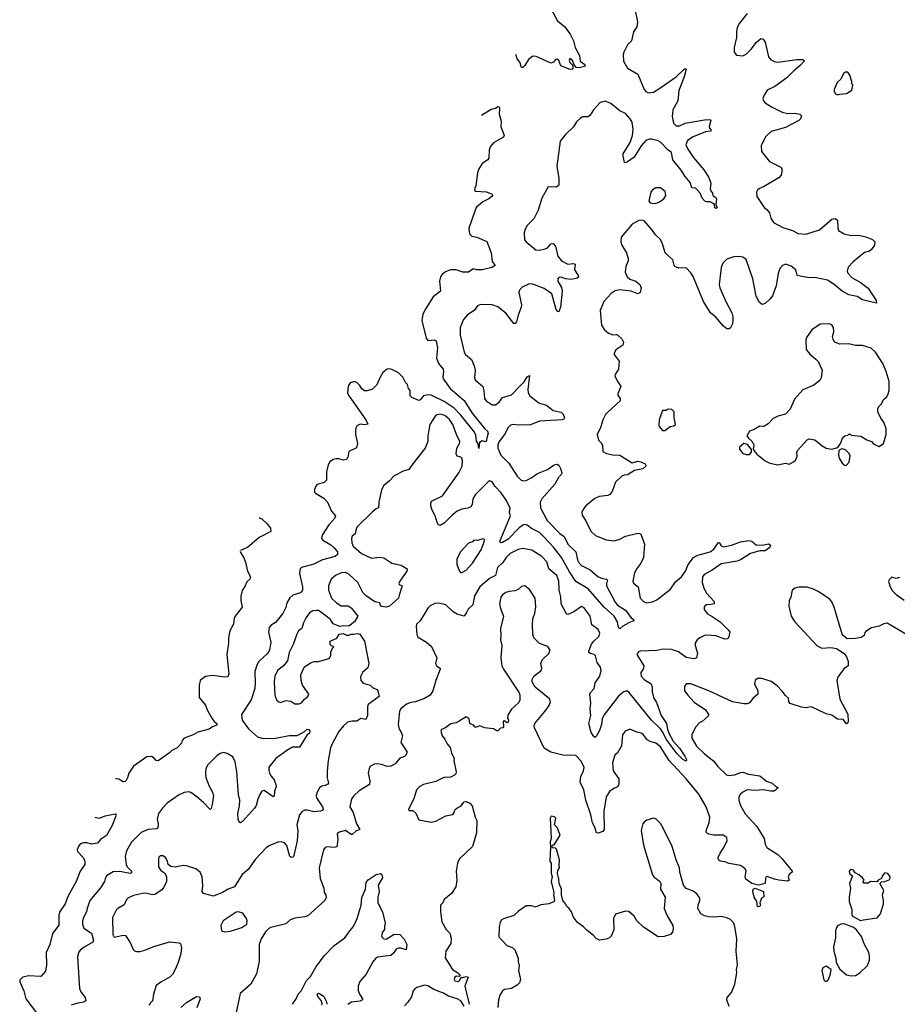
# Model space of a CAD drawing. Extents: x 1550320 to 1685906, y 509093 to 640511.
# Tile 42 of 256: x 1569888 to 1577665, y 559765 to 568493. Entities that reach past the tile are written whole.
import ezdxf

# ---------------------------------------------------------------- set-up
doc = ezdxf.new("R2010")
doc.units = 0

msp = doc.modelspace()

# ---------------------------------------------------------------- linework, layer by layer
at = {"layer": '0CON20XD'}
for points in [[(1575340.8, 568575), (1575363.3, 568475), (1575355, 568430), (1575326.1, 568383.9), (1575308, 568305), (1575275, 568271.2), (1575240.8, 568205), (1575235.8, 568184.2), (1575239.2, 568125), (1575275, 568063.8), (1575365, 568010), (1575420, 567875), (1575435.7, 567855.7), (1575455.8, 567845.8), (1575505, 567851.4), (1575561.2, 567885), (1575705, 567987.5), (1575775, 568054), (1575785, 568058.8), (1575792.5, 568055), (1575776.7, 567985), (1575728.9, 567865), (1575720, 567775), (1575686.2, 567715), (1575676, 567695), (1575668.8, 567635), (1575682.5, 567575), (1575705, 567550.8), (1575735, 567550.6), (1575785.5, 567574.5), (1575955, 567606.2), (1576003, 567607), (1576011.7, 567601.7), (1575998, 567545), (1576000.9, 567530.9), (1576013.8, 567515), (1576010, 567505), (1575965, 567498), (1575854.5, 567455.5), (1575805, 567421.2), (1575790, 567385), (1575807.1, 567345), (1575855, 567273.8), (1575950.9, 567160.9), (1575994, 567095), (1576011.2, 567045), (1576007.5, 566995), (1576012.5, 566975), (1576027.5, 566955), (1576030, 566935), (1576056.4, 566916.4), (1576063.8, 566903.8), (1576056, 566855), (1576068.8, 566825), (1576055, 566820), (1576046.7, 566825), (1576043.3, 566855), (1576033.3, 566865), (1576005, 566878.8), (1575975, 566877.5), (1575960, 566885), (1575935, 566911.9), (1575916.4, 566956.4), (1575888.6, 566988.6), (1575875, 566999.2), (1575845, 567002.5), (1575829.8, 567049.8), (1575785, 567104.3), (1575750.5, 567160.5), (1575675, 567251.5), (1575663.6, 567315), (1575635, 567335.5), (1575565, 567407.5), (1575545, 567419.6), (1575485, 567434.5), (1575465, 567434.4), (1575435, 567422.9), (1575394, 567376), (1575332, 567275), (1575275, 567233.8), (1575255, 567223.3), (1575247, 567227), (1575234, 567285), (1575236, 567305), (1575296.9, 567403.1), (1575318.8, 567465), (1575323.6, 567523.6), (1575314.4, 567585), (1575296.9, 567615), (1575255, 567661.5), (1575205.9, 567685.9), (1575125, 567750.5), (1575075, 567770), (1575030.4, 567759.6), (1574972.9, 567695), (1574944.2, 567645.8), (1574925, 567632), (1574875, 567630.8), (1574855, 567616), (1574823, 567587), (1574795, 567543.3), (1574724.6, 567475.4), (1574675.7, 567415), (1574648.1, 567195), (1574665.8, 567085), (1574663.9, 567026.1), (1574645, 567008.8), (1574570, 567010), (1574515, 566910), (1574482.9, 566805), (1574445, 566726.2), (1574385, 566667.5), (1574366.9, 566635), (1574359.4, 566605), (1574360.5, 566540.5), (1574375, 566522.5), (1574462.3, 566452.3), (1574495, 566448.8), (1574545, 566461.4), (1574565, 566472), (1574594.5, 566505.5), (1574615, 566508.8), (1574635.8, 566485), (1574655.7, 566395.7), (1574688, 566355), (1574745, 566324.4), (1574795, 566330.8), (1574808.8, 566325), (1574804.3, 566275), (1574836, 566225), (1574838, 566212), (1574828.1, 566201.9), (1574775, 566190.6), (1574725, 566196), (1574685, 566210), (1574665, 566206.2), (1574656, 566195), (1574656, 566175), (1574687.9, 566117.9), (1574695.6, 566085), (1574679.2, 565945), (1574665, 565902.5), (1574655, 565906.2), (1574642.2, 565925), (1574601.7, 566061.7), (1574535, 566110.9), (1574425, 566151.2), (1574395, 566148.8), (1574339.5, 566120.5), (1574316.7, 566095), (1574310, 566075), (1574334.2, 565965), (1574330.8, 565945), (1574304.2, 565875), (1574290, 565815), (1574278.8, 565801.2), (1574265, 565798.8), (1574195, 565892.9), (1574125, 565947.3), (1574075, 565964.5), (1573975, 565969.4), (1573944.6, 565955.4), (1573913.8, 565916.2), (1573854.7, 565875.3), (1573820, 565835), (1573790.5, 565765), (1573789.6, 565695), (1573825, 565546.7), (1573839.2, 565525), (1573889.8, 565479.8), (1573914.3, 565425), (1573924.3, 565385), (1573918, 565315), (1573925, 565301.2), (1573990.3, 565240.3), (1574001.4, 565205), (1574006, 565135), (1574020, 565115), (1574075, 565078.8), (1574105, 565078), (1574135, 565102), (1574165.5, 565144.5), (1574245, 565168.6), (1574322.9, 565247.1), (1574358, 565282), (1574385, 565326), (1574405, 565337.5), (1574390, 565215), (1574394.6, 565184.6), (1574408, 565158), (1574475, 565104.2), (1574495, 565092.9), (1574555, 565076), (1574615, 565030), (1574685, 565014), (1574703.8, 564995), (1574716.7, 564965), (1574709.2, 564950.8), (1574695, 564946.2), (1574495, 564932.7), (1574415, 564901.1), (1574315, 564898.5), (1574255, 564903.5), (1574232.9, 564895), (1574215, 564878.1), (1574184.1, 564815.9), (1574136.4, 564753.6), (1574126, 564725), (1574125.3, 564695), (1574152.6, 564632.6), (1574223.1, 564563.1), (1574295.7, 564445.7), (1574331.2, 564411.2), (1574355, 564405.5), (1574375, 564408.8), (1574426.5, 564435), (1574475, 564471.5), (1574564.6, 564505.4), (1574625, 564545.7), (1574651.7, 564551.7), (1574665, 564543.3), (1574680, 564515), (1574690.6, 564475), (1574688.1, 564465), (1574661.4, 564435), (1574628.8, 564375), (1574513.1, 564245), (1574499.2, 564215), (1574502.2, 564165), (1574562.2, 564055), (1574675, 563938.7), (1574712.7, 563912.7), (1574744.7, 563845), (1574816.4, 563775), (1574831.4, 563705), (1574846.1, 563675), (1574867.5, 563655), (1574943.9, 563615), (1575013.9, 563553.9), (1575055, 563538.8), (1575087.5, 563535), (1575096.9, 563526.9), (1575086.8, 563493.2), (1575087.8, 563475), (1575165, 563329.5), (1575185, 563304.5), (1575255, 563257.5), (1575305, 563190), (1575326.7, 563175), (1575330, 563165), (1575285, 563148), (1575232.7, 563117.3), (1575205, 563092.5), (1575193.8, 563105), (1575185, 563156.7), (1575156, 563205), (1575066.4, 563285), (1574925, 563447.9), (1574815, 563512.9), (1574759, 563599), (1574690, 563725), (1574617.1, 563817.1), (1574534.8, 563905), (1574495, 563946), (1574423.5, 563983.5), (1574385, 564012.3), (1574365, 564016.9), (1574345, 564010.9), (1574315, 563990), (1574215, 563887.2), (1574165, 563858.8), (1574155, 563855.6), (1574145, 563861.2), (1574145, 563875.8), (1574235.5, 564095), (1574227.8, 564125), (1574233.1, 564165), (1574199, 564235), (1574155, 564299.1), (1574098.5, 564358.5), (1574075.7, 564395), (1574055, 564404.2), (1574038, 564395), (1573925, 564282.5), (1573904.3, 564245), (1573895.7, 564195), (1573885.5, 564174.5), (1573857.6, 564162.4), (1573805, 564154.4), (1573763.8, 564136.2), (1573719.1, 564100.9), (1573649.1, 564030.9)], [(1574596, 568585), (1574653.2, 568483.2), (1574719.7, 568429.7), (1574766.2, 568365), (1574796.2, 568305), (1574811.2, 568245), (1574847.5, 568175), (1574854.2, 568125), (1574896.1, 568096.1), (1574900, 568085), (1574893, 568077), (1574845, 568065.6), (1574819.3, 568069.3), (1574798.3, 568098.3), (1574785, 568131.2), (1574762.5, 568147.5), (1574757.5, 568135), (1574763.8, 568113.8), (1574785, 568090), (1574790, 568075), (1574790, 568055), (1574765, 568052.5), (1574683.6, 568083.6), (1574665, 568130), (1574651.7, 568141.7), (1574635, 568140), (1574617.5, 568115), (1574595, 568106.7), (1574465, 568168), (1574435, 568168.8), (1574395, 568140), (1574365, 568086.7), (1574345, 568070), (1574335, 568070), (1574320, 568115), (1574296.4, 568146.4), (1574285, 568184.4)], [(1576333.6, 568546.4), (1576267, 568463), (1576245.8, 568425), (1576239.2, 568385), (1576240, 568335), (1576220, 568245), (1576220, 568205), (1576238.3, 568178.3), (1576295, 568173.3), (1576325, 568186.7), (1576373.8, 568235), (1576415, 568290), (1576455, 568326.7), (1576475, 568320), (1576494.3, 568294.3), (1576522, 568165), (1576540.5, 568140.5), (1576572.1, 568122.1), (1576605, 568117.1), (1576775, 568140), (1576825, 568138.8), (1576837.5, 568135), (1576840, 568125), (1576805, 568085.8), (1576749.1, 568040.9), (1576685, 567976.9), (1576579.7, 567900.3), (1576511.7, 567868.3), (1576483.3, 567825), (1576473.3, 567795), (1576477.5, 567775), (1576495, 567756.7), (1576555, 567717.5), (1576645, 567673.1), (1576695, 567660), (1576755, 567664.4), (1576800, 567655), (1576815, 567640), (1576807.5, 567615), (1576791.3, 567598.7), (1576672.8, 567537.2), (1576546.8, 567503.2), (1576496.2, 567455), (1576485, 567430), (1576458.8, 567375), (1576460, 567325), (1576533.3, 567235), (1576632.5, 567185), (1576643.6, 567163.6), (1576634, 567115), (1576615, 567092.5), (1576479.7, 567010.3), (1576443, 566997), (1576425, 566982.5), (1576416.4, 566963.6), (1576418.8, 566925), (1576485, 566827.5), (1576509.7, 566809.7), (1576531.4, 566781.4), (1576542.5, 566735), (1576567.5, 566695), (1576650.2, 566650.2), (1576735, 566625.6), (1576785, 566598.1), (1576855, 566593.1), (1576975, 566629.2), (1577085, 566724), (1577115, 566730), (1577136, 566715), (1577136.2, 566645), (1577143.3, 566625), (1577195, 566594), (1577255, 566579.2), (1577325, 566581.8), (1577386.8, 566566.8), (1577445.3, 566545.3), (1577466, 566525), (1577461.2, 566495), (1577436.2, 566455), (1577417.6, 566442.4), (1577375, 566429.2), (1577272.6, 566347.4), (1577230.3, 566299.7), (1577220.8, 566265), (1577227.5, 566245), (1577265.7, 566205), (1577335, 566165.6), (1577405, 566111.9), (1577476, 566005), (1577480, 565980), (1577355, 566008.8), (1577308.4, 566038.4), (1577235, 566055.4), (1577176.7, 566085), (1577105.6, 566145), (1577045, 566184.5), (1576935, 566207.5), (1576885, 566204.3), (1576805, 566218), (1576777.5, 566225), (1576765.8, 566275), (1576725, 566306.9), (1576675, 566326), (1576647.5, 566315), (1576625, 566287.5), (1576607.6, 566242.4), (1576590.8, 566135), (1576558, 566045), (1576535.7, 566015), (1576495, 565977.1), (1576468, 565968), (1576443.3, 565985), (1576413, 566043), (1576385.6, 566195.6), (1576325, 566366.7), (1576295, 566388), (1576255, 566393.8), (1576215, 566390), (1576155, 566368.8), (1576118.8, 566335), (1576103.8, 566295), (1576085.8, 566144.2), (1576091.9, 566115), (1576145.5, 565995.5), (1576198, 565895), (1576207.7, 565857.7), (1576206.2, 565835)], [(1577135, 567826.2), (1577155, 567832), (1577215, 567838.8), (1577261.7, 567868.3), (1577270, 567915), (1577262.5, 567925), (1577262.5, 567945), (1577245, 568000), (1577225, 568027.5), (1577205, 568027.5), (1577187.5, 568015), (1577163, 567967), (1577132, 567935), (1577106, 567875), (1577103.8, 567855), (1577115.8, 567835.8), (1577135, 567826.2)], [(1573981.3, 567645.8), (1574065, 567700), (1574105, 567710), (1574125, 567722.5), (1574135, 567720), (1574140, 567705), (1574137.5, 567655), (1574153, 567593), (1574150, 567545), (1574180, 567465), (1574175, 567452.5), (1574147, 567437), (1574087.5, 567402.5), (1574056.7, 567365), (1574048.8, 567335), (1574045.9, 567264.1), (1574035, 567250), (1573985, 567216.7), (1573954.2, 567165), (1573944.3, 567135), (1573929.2, 567020.8), (1573917.5, 566995), (1573925, 566973.3), (1574025, 566968), (1574075, 566947.5), (1574077.5, 566935), (1574072.5, 566925), (1574045, 566906.2), (1573990.9, 566879.1), (1573931.2, 566828.8), (1573868.8, 566645), (1573873.8, 566595), (1573893.3, 566575), (1573937.5, 566565), (1574027.3, 566527.3), (1574065.7, 566425), (1574075, 566350), (1574100, 566315), (1574072.5, 566295), (1573985, 566276), (1573935, 566276.2), (1573905, 566283.3), (1573865, 566254), (1573815, 566255.8), (1573755, 566274.2), (1573705, 566276), (1573661.7, 566258.3), (1573630, 566235), (1573616.2, 566215), (1573606.7, 566175), (1573616.2, 566085), (1573550.8, 566035), (1573485.8, 565934.2), (1573458.8, 565881.2), (1573452.5, 565825), (1573490.9, 565670.9), (1573505, 565648.8), (1573564.2, 565654.2), (1573577.1, 565645), (1573591.4, 565585), (1573581.4, 565495), (1573599.2, 565445), (1573641.4, 565395), (1573644.3, 565375), (1573636.5, 565325), (1573641.8, 565305), (1573701.5, 565225), (1573827.1, 565117.1), (1573895.9, 565005.9), (1574005, 564870), (1574033.8, 564845), (1574037.5, 564825), (1574026.7, 564785), (1574025, 564762.5), (1574015, 564750), (1573985, 564761.2), (1573962.5, 564745), (1573955, 564691.2), (1573950, 564735), (1573936.8, 564756.8), (1573930.8, 564810.8), (1573917.5, 564837.5), (1573798.1, 564988.1), (1573737.9, 565047.9), (1573648.2, 565108.2), (1573535, 565163.5), (1573503.3, 565166.7), (1573465, 565158.9), (1573436.2, 565123.8), (1573425, 565118.6), (1573363, 565143), (1573347.3, 565157.3), (1573347.1, 565205), (1573332, 565225), (1573325, 565260), (1573307.7, 565277.7), (1573284.2, 565325), (1573245, 565363.3), (1573185, 565392.2), (1573165, 565397.1), (1573145, 565394), (1573105, 565366.2), (1573080.8, 565325), (1573053.2, 565256.8), (1573015, 565218), (1572967.7, 565202.3), (1572943.6, 565203.6), (1572920.5, 565220.5), (1572900.7, 565250.7), (1572876.4, 565276.4), (1572861.7, 565281.7), (1572845, 565282.5), (1572815, 565272.5), (1572797, 565243), (1572793.6, 565183.6), (1572807.5, 565155), (1572955.7, 564945.7), (1572972.5, 564907.5), (1572945, 564902.5), (1572905, 564908), (1572876.1, 564893.9), (1572866.2, 564875), (1572862, 564845), (1572862, 564815), (1572880, 564735), (1572871.2, 564698.8), (1572803.3, 564665), (1572796.7, 564615), (1572785, 564593.3), (1572758.3, 564588.3), (1572715, 564600), (1572690.5, 564599.5), (1572665, 564593.3), (1572635, 564573.8), (1572621.7, 564548.3), (1572607.1, 564485), (1572605, 564412.5), (1572585, 564391.2), (1572525, 564372.5), (1572511.7, 564358.3), (1572500.7, 564329.3), (1572500, 564305), (1572507.5, 564295), (1572582.3, 564252.3), (1572615, 564217.5), (1572650, 564135), (1572685.8, 564095), (1572680.8, 564075), (1572625.7, 564015), (1572568, 563925), (1572562, 563895), (1572575, 563878), (1572645, 563836.5), (1572675, 563810.6), (1572702.9, 563775), (1572705, 563752.5), (1572684.4, 563735.6), (1572572, 563705), (1572495, 563665.6), (1572385, 563636.7), (1572373.9, 563626.1), (1572368, 563585), (1572392.9, 563465), (1572392.5, 563435), (1572376.2, 563413.8), (1572307.5, 563392.5), (1572281.4, 563368.6), (1572255.6, 563325), (1572245, 563283.3), (1572220.6, 563229.4), (1572155, 563150), (1572115.5, 563124.5), (1572098, 563105), (1572093.1, 563065), (1572113.3, 562975), (1572101.5, 562905), (1572084.3, 562875), (1572007.1, 562805), (1571988.3, 562771.7), (1571972.5, 562715), (1571973.8, 562615), (1571970.5, 562565), (1571940, 562465), (1571852.5, 562335), (1571860, 562285), (1571915, 562205.5), (1571995, 562135.4), (1572045, 562121.1), (1572155, 562124.6), (1572275, 562148.1), (1572345, 562149.2), (1572409.2, 562180.8), (1572436.4, 562203.6), (1572450.5, 562200.5), (1572460, 562185), (1572455, 562167.5), (1572435, 562152.5), (1572365.8, 562044.2), (1572305, 562043.3), (1572255, 562015.5), (1572158, 561945), (1572093.9, 561866.1), (1572093.8, 561836.2), (1572101.2, 561815), (1572115, 561786.7), (1572143.8, 561755), (1572156, 561714), (1572159.2, 561695), (1572145.7, 561655), (1572141.2, 561608.8), (1572135, 561604), (1572125, 561609.2), (1572055, 561659.2), (1572034.4, 561655.6), (1572014.5, 561625.5), (1571996.6, 561583.4), (1571982.8, 561527.2), (1571968.9, 561505), (1571863.3, 561385), (1571845, 561373.3), (1571835, 561377.5), (1571824.2, 561404.2), (1571820, 561455), (1571835.6, 561525), (1571839.2, 561575), (1571826, 561625), (1571811.2, 561825), (1571797.3, 561915), (1571775, 561958.6), (1571725, 561987.5), (1571694.2, 561995.8), (1571665, 561988.8), (1571635, 561968), (1571555, 561888.6), (1571537.1, 561855), (1571532.9, 561815), (1571537.8, 561775), (1571567.7, 561697.7), (1571596.7, 561645), (1571604.4, 561615)], [(1575515, 566863.8), (1575545, 566871.2), (1575575, 566888.8), (1575595, 566903.8), (1575612.5, 566935), (1575608.7, 566968.7), (1575565, 567003.3), (1575525, 567003.8), (1575495, 566983.8), (1575480, 566965), (1575463, 566883), (1575475, 566870), (1575515, 566863.8)], [(1576206.2, 565835), (1576203.3, 565796.7), (1576185, 565760), (1576175, 565752.5), (1576153.6, 565753.6), (1576125, 565777.5), (1576057, 565857), (1576010, 565895), (1575946.9, 565995), (1575856.2, 566216.2), (1575835, 566250), (1575795, 566293.8), (1575729.3, 566289.3), (1575694.1, 566304.1), (1575685.9, 566315.9), (1575674, 566365), (1575606, 566425), (1575584.2, 566505), (1575565, 566543.8), (1575520.8, 566585), (1575487.5, 566635), (1575420.7, 566710.7), (1575396.2, 566716.2), (1575375, 566713.3), (1575315, 566681.2), (1575216.1, 566563.9), (1575213.3, 566525), (1575223.3, 566495), (1575266, 566425), (1575280, 566375), (1575280, 566355), (1575257.5, 566305), (1575254.3, 566255), (1575271.4, 566215), (1575295, 566194.2), (1575346.7, 566175), (1575383.8, 566145), (1575393.8, 566115), (1575386.7, 566075), (1575365, 566062), (1575305.6, 566085.6), (1575205, 566097.3), (1575165, 566088.1), (1575129.2, 566065), (1575064.2, 565995), (1575030, 565915), (1575044.2, 565785), (1575068.8, 565745), (1575105, 565713.8), (1575145, 565700), (1575175, 565703.8), (1575185, 565698.8), (1575223.3, 565665), (1575238.8, 565635), (1575231.7, 565608.3), (1575170, 565565), (1575156.2, 565535), (1575156.7, 565525), (1575198.8, 565465), (1575192.5, 565395), (1575163, 565347), (1575162.5, 565335), (1575184.3, 565284.3), (1575213.8, 565245), (1575186.7, 565175), (1575186.7, 565165), (1575210, 565135), (1575210, 565115), (1575098.8, 565015), (1575077.9, 564992.1), (1575055, 564946.7), (1575038, 564885), (1575004, 564815), (1575016.2, 564765), (1575041.7, 564741.7), (1575052.3, 564722.3), (1575055.7, 564665.7), (1575087.3, 564647.3), (1575145, 564635.8), (1575205, 564632.9), (1575313.9, 564566.1), (1575365, 564579.4), (1575393.3, 564575), (1575428.8, 564555), (1575437.5, 564545), (1575437.5, 564535), (1575408.6, 564511.4), (1575335, 564497.8), (1575275, 564458.6), (1575245, 564456.7), (1575222.6, 564447.4), (1575167.8, 564392.2), (1575137.9, 564312.1), (1575116.7, 564283.3), (1575100, 564275), (1575023.1, 564266.9), (1574985, 564250), (1574905.8, 564184.2), (1574884.2, 564155.8), (1574868.8, 564125), (1574870.5, 564100.5), (1574902.9, 564055), (1574952.5, 563955), (1574990.7, 563919.3), (1575085, 563882.5), (1575155, 563874), (1575205, 563888), (1575255, 563914), (1575365, 563940), (1575379.7, 563939.7), (1575391.7, 563931.7), (1575425.7, 563845), (1575414.3, 563725.7), (1575391.4, 563675), (1575355, 563628.6), (1575335, 563590.8), (1575320, 563515), (1575327.3, 563497.3), (1575368.8, 563465), (1575385.8, 563365), (1575415, 563335.7), (1575442.6, 563322.6), (1575495.9, 563334.1), (1575535, 563350.9), (1575655, 563445.6), (1575699.9, 563510.1), (1575753.3, 563555), (1575786.4, 563605), (1575811.9, 563665), (1575857.5, 563725), (1575896.7, 563745), (1576005.4, 563774.6), (1576039.4, 563800.6), (1576077, 563857), (1576085, 563857.5), (1576105, 563828.8), (1576125, 563819.2), (1576195, 563834.4), (1576275, 563864), (1576347.7, 563877.7), (1576375, 563871.2), (1576415.7, 563835.7), (1576482.5, 563837.5), (1576526, 563846), (1576540, 563835), (1576536.4, 563813.6), (1576493.9, 563786.1), (1576445, 563785.7), (1576365, 563760.9), (1576275.7, 563705), (1576246.2, 563693.8), (1576105, 563669.6), (1576025.2, 563614.8), (1575952.2, 563575), (1575938.5, 563555), (1575934.5, 563504.5), (1575950.8, 563455), (1575975, 563410), (1576042, 563335), (1576042.5, 563315), (1576015, 563309.2), (1575972.5, 563305), (1575951.7, 563288.3), (1575952.5, 563265), (1575982.5, 563225), (1576025, 563203.3), (1576095, 563154.2), (1576166, 563085), (1576180, 563065), (1576170, 563015), (1576160, 563005), (1576137.5, 563002.5), (1576055, 563030.6), (1575975, 563037.8), (1575955, 563033.6), (1575915, 563012.2), (1575892.5, 562995), (1575874.2, 562965), (1575874.3, 562945), (1575893.6, 562876.4), (1575885, 562837.5), (1575865, 562828), (1575795, 562839.4), (1575725, 562890), (1575665, 562909.1), (1575587.1, 562912.9), (1575535, 562902.7), (1575385, 562896), (1575371.2, 562888.8), (1575356.7, 562865), (1575419.2, 562765), (1575412.9, 562735), (1575391.8, 562705), (1575395.5, 562675), (1575420.6, 562645), (1575484, 562605), (1575493.3, 562575), (1575492.9, 562535), (1575503.6, 562485), (1575530.9, 562440.9), (1575573.4, 562325), (1575618.2, 562255), (1575627.5, 562205), (1575644.1, 562164.1), (1575678.5, 562098.5), (1575733.3, 562035), (1575782.5, 561965), (1575796, 561935), (1575795, 561920), (1575765, 561935.7), (1575715, 561986.4), (1575615, 562114), (1575590.4, 562170.4), (1575567, 562207), (1575485.3, 562285), (1575285, 562532.5), (1575275, 562540), (1575255, 562541.4), (1575235, 562532.5), (1575193.7, 562496.3), (1575065, 562329.2), (1575049.1, 562295), (1575041.9, 562245), (1575025, 562192), (1574995, 562138), (1574985, 562130), (1574975, 562138), (1574950.7, 562175), (1574932.1, 562255), (1574948.9, 562325), (1574942.5, 562382.5), (1574948.2, 562435), (1574940, 562515), (1574945, 562528.6), (1574977.1, 562565), (1574985.7, 562615), (1575027.1, 562675), (1575040.6, 562725), (1575035.7, 562755), (1575006.1, 562796.1), (1574991.2, 562855), (1574977.3, 562867.3), (1574943.3, 562875), (1574931.2, 562885), (1574930.8, 562895), (1574953.6, 562956.4), (1574975.3, 562984.7), (1575020, 563025), (1575029.4, 563055), (1575015, 563086), (1574957.9, 563127.9), (1574942.9, 563205), (1574888.7, 563278.7), (1574865, 563290.8), (1574797.1, 563242.9), (1574745, 563221.4), (1574734, 563225), (1574686.5, 563315), (1574683.2, 563376.8), (1574667.3, 563435), (1574665.4, 563515), (1574647.5, 563565), (1574576.4, 563625), (1574558.5, 563688.5), (1574514.4, 563735), (1574425, 563791.5), (1574345, 563804.4), (1574305, 563795.6), (1574235, 563761.4), (1574198.1, 563725), (1574168.9, 563681.1), (1574122.2, 563637.8), (1574104.4, 563565), (1574051, 563539), (1573965, 563466.2), (1573917.1, 563385), (1573902.7, 563307.3), (1573862.6, 563267.4), (1573848.6, 563245), (1573825, 563206.7), (1573805, 563211.2), (1573765, 563223.8), (1573728, 563245), (1573665, 563306.7), (1573600.7, 563320.7), (1573565, 563318.6), (1573525, 563297.5), (1573505, 563278), (1573435, 563164), (1573405, 563133.8), (1573400.6, 563115), (1573406.4, 563046.4), (1573413.8, 563023.8), (1573493.3, 562975), (1573536.6, 562936.6), (1573583.3, 562835), (1573571.2, 562785), (1573585, 562761.2), (1573613.3, 562745), (1573613.8, 562735), (1573574.2, 562635), (1573549.2, 562545), (1573525, 562504), (1573475.5, 562474.5), (1573395, 562445.7), (1573355, 562441.1), (1573315, 562425.6), (1573264.2, 562385), (1573252.5, 562365), (1573240, 562245), (1573249.4, 562205), (1573263.8, 562183.8), (1573279.4, 562145), (1573265.7, 562085), (1573317.1, 562005), (1573319.2, 561995), (1573310.8, 561975), (1573297.2, 561962.8), (1573255, 561945.7), (1573214.6, 561895.4), (1573175, 561875.6), (1573145, 561872.5), (1573095, 561890.6), (1573055, 561897.5), (1573027.7, 561892.3), (1572995, 561876.7), (1572984.2, 561855.8), (1572975.8, 561815), (1572990, 561745), (1572987.8, 561712.2), (1572895, 561656.7), (1572847.6, 561612.4), (1572828.5, 561585), (1572812.7, 561515), (1572842.2, 561465), (1572872.8, 561365), (1572900.8, 561315), (1572865, 561301.2), (1572835, 561271.1), (1572825, 561268.9), (1572775, 561304.4), (1572717.6, 561292.4), (1572700, 561275), (1572706.9, 561225), (1572698.6, 561161.4), (1572675, 561155.8), (1572608.8, 561161.2), (1572593.8, 561155), (1572580.8, 561135), (1572542, 560975), (1572551.3, 560881.3), (1572582.5, 560795), (1572586.1, 560756.1), (1572600, 560735), (1572603, 560713), (1572591.2, 560685), (1572441.2, 560548.8), (1572415, 560540), (1572325, 560530), (1572285, 560513.8), (1572245, 560478), (1572112.5, 560445), (1572094.2, 560435.8), (1572065, 560407.5), (1572026, 560345), (1572008.8, 560295), (1572010, 560145), (1571986, 560035), (1571936.4, 559943.6), (1571840.3, 559859.7), (1571805, 559692.5)], [(1576605, 564546.7), (1576675, 564563.3), (1576705, 564553.3), (1576745, 564573.3), (1576765, 564592.5), (1576776.4, 564623.6), (1576774, 564656), (1576781.2, 564675), (1576865, 564767.5), (1576885, 564777.5), (1576935, 564767.5), (1576998.8, 564715), (1577035, 564693.8), (1577085, 564686.7), (1577138.3, 564701.7), (1577162.5, 564737.5), (1577180.7, 564789.3), (1577200, 564805), (1577225, 564810), (1577235, 564820), (1577248.3, 564818.3), (1577255, 564810), (1577341.7, 564801.7), (1577395, 564767.5), (1577435, 564752.5), (1577455, 564732.5), (1577495, 564712.5), (1577505, 564710), (1577542.5, 564735), (1577566, 564815), (1577566.2, 564865), (1577546.2, 564925), (1577525, 564952.5), (1577492.5, 565015), (1577492.5, 565045), (1577503.6, 565066.4), (1577523.6, 565086.4), (1577543.3, 565125), (1577570.7, 565149.3), (1577583.3, 565175), (1577593.6, 565206.4), (1577593.8, 565285), (1577565.8, 565375.8), (1577536, 565445), (1577471.2, 565545), (1577431.7, 565581.7), (1577355, 565606.2), (1577336, 565604), (1577295, 565604), (1577235, 565620), (1577155, 565616.2), (1577107.5, 565635), (1577095, 565660), (1577091.2, 565685), (1577101.2, 565725), (1577100, 565765), (1577085, 565787.5), (1577065, 565797.5), (1576980, 565795), (1576906.7, 565745), (1576858.8, 565675), (1576853.3, 565655), (1576858.3, 565568.3), (1576888.3, 565528.3), (1576943.3, 565485), (1576962, 565462), (1577000, 565385), (1576990.7, 565319.3), (1576977.5, 565295), (1576925, 565252.5), (1576827, 565213), (1576755, 565130), (1576715, 565040), (1576675, 564997.5), (1576605, 564977.5), (1576565, 564957.5), (1576519.3, 564910.7), (1576481.7, 564888.3), (1576445, 564890), (1576395, 564860), (1576353.8, 564845), (1576330, 564805), (1576345, 564782.5), (1576376.7, 564756.7), (1576387, 564737), (1576392.5, 564725), (1576387.5, 564685), (1576395, 564670), (1576420.7, 564640.7), (1576493.9, 564583.9), (1576535, 564562.5), (1576605, 564546.7)], [(1575605, 564850), (1575651.7, 564888.3), (1575685, 564893.8), (1575698, 564905), (1575686.7, 564965), (1575686.4, 565016.4), (1575667, 565037), (1575635, 565040), (1575615, 565030), (1575585, 565030), (1575553.6, 564946.4), (1575552.5, 564895), (1575557.5, 564885), (1575585, 564850), (1575605, 564850)], [(1573649.1, 564030.9), (1573615, 564010), (1573600, 564015), (1573586.7, 564035), (1573568.8, 564095), (1573543.3, 564145), (1573530, 564185), (1573530, 564205), (1573536.4, 564223.6), (1573547.7, 564232.3), (1573635, 564272), (1573778.2, 564475), (1573807.3, 564535), (1573811.4, 564585), (1573805.9, 564605.9), (1573796.2, 564616.2), (1573765, 564622.5), (1573754.3, 564644.3), (1573761.5, 564695), (1573785.8, 564735), (1573788.6, 564755), (1573759.5, 564815), (1573727.3, 564905), (1573695, 564947.8), (1573655, 564983.3), (1573613, 564997), (1573575, 564986), (1573522.5, 564905), (1573505.7, 564805), (1573504.4, 564755), (1573482, 564695), (1573381.3, 564568.7), (1573335, 564506.7), (1573285, 564490), (1573205, 564448.8), (1573164.4, 564405.6), (1573114.2, 564365), (1573093.3, 564325), (1573070, 564215), (1573066.2, 564165), (1573045, 564155.8), (1573011.7, 564128.3), (1572880.4, 563999.6), (1572869.1, 563980.9), (1572859.5, 563935), (1572834.4, 563915), (1572827.1, 563895), (1572830, 563855), (1572842.9, 563825), (1572915, 563760.8), (1573005, 563719.2), (1573075, 563727.5), (1573114.1, 563724.1), (1573185.8, 563675.8), (1573267.7, 563657.7), (1573320, 563625), (1573317.8, 563605), (1573255.6, 563515), (1573248, 563495), (1573250, 563485), (1573276.2, 563475), (1573252, 563402), (1573244, 563365), (1573163.3, 563295), (1573135, 563286.7), (1573095, 563290), (1573086.2, 563296.2), (1573077.5, 563325), (1573035, 563333.3), (1572957, 563387), (1572926.8, 563416.8), (1572883, 563503), (1572805, 563578.1), (1572775, 563592.5), (1572735, 563589.5), (1572685, 563566.9), (1572648.6, 563535), (1572622.9, 563475), (1572623.3, 563435), (1572650.9, 563365), (1572695, 563323.5), (1572735, 563298.1), (1572796.9, 563296.9), (1572825, 563280), (1572883.3, 563205), (1572854.1, 563155.9), (1572805, 563116.7), (1572755, 563120), (1572723, 563113), (1572665, 563138.8), (1572642.5, 563175), (1572554, 563245), (1572535, 563255.5), (1572515, 563255.6), (1572485, 563252.5), (1572455, 563236), (1572425.6, 563195), (1572403.7, 563146.3), (1572387.5, 563095), (1572358.8, 563075), (1572342.5, 563045), (1572311.9, 562955), (1572275.6, 562885), (1572259.3, 562810.7), (1572225, 562765.7), (1572171.1, 562725), (1572148.9, 562675), (1572141.9, 562625), (1572149.2, 562505), (1572164.2, 562464.2), (1572185, 562446.7), (1572201.7, 562441.7), (1572245, 562458), (1572291.7, 562451.7), (1572325, 562430), (1572365, 562430), (1572385, 562436.7), (1572410.5, 562469.5), (1572441.2, 562495), (1572450, 562515), (1572394.1, 562594.1), (1572382, 562635), (1572379.2, 562685), (1572408.8, 562755), (1572465, 562793.3), (1572497, 562803), (1572535, 562803.3), (1572629.5, 562830.5), (1572643.3, 562855), (1572643.6, 562886.4), (1572661.7, 562928.3), (1572670, 562935), (1572651.7, 562941.7), (1572640, 562955), (1572640, 562985), (1572699.3, 563010.7), (1572720, 563045), (1572755, 563052.5), (1572785, 563037.5), (1572805, 563037.5), (1572823.6, 563046.4), (1572845, 563046.7), (1572885, 563051.2), (1572902.5, 563045), (1572943.8, 562985), (1572981.2, 562785), (1572973.6, 562746.4), (1572926.7, 562705), (1572915, 562687.5), (1572908, 562665), (1572910, 562635), (1572932.3, 562612.3), (1572992.7, 562592.7), (1573015, 562574), (1573053.3, 562555), (1573061.2, 562545), (1573073.3, 562495), (1572975, 562422.5), (1572969.3, 562400.7), (1572969.6, 562325), (1572955, 562288.8), (1572911.9, 562298.1), (1572876.4, 562273.6), (1572835, 562273.5), (1572793.3, 562265), (1572755.5, 562234.5), (1572715.4, 562184.6), (1572659.3, 562080.7), (1572642.7, 562037.3), (1572621.1, 561925), (1572611.7, 561828.3), (1572611.8, 561771.8), (1572623.6, 561726.4), (1572616.7, 561715), (1572594.3, 561705.7), (1572565, 561697.5), (1572545, 561684), (1572523, 561647), (1572515.5, 561615), (1572518.9, 561595), (1572570, 561515), (1572576.7, 561495), (1572572.5, 561485), (1572554, 561476), (1572495, 561470.5), (1572435, 561485.4), (1572412.5, 561485), (1572390.8, 561475), (1572366.4, 561443.6), (1572344.4, 561355), (1572351.8, 561305), (1572345.3, 561215), (1572317.5, 561085), (1572309.7, 561070.3), (1572295, 561067.5), (1572282.5, 561075), (1572255, 561174), (1572235, 561196.7), (1572205.8, 561204.2), (1572175, 561201.4), (1572105, 561174.2), (1572076, 561155), (1571977.9, 561052.1), (1571911.3, 560958.7), (1571860, 560915), (1571790, 560805), (1571735, 560785.8), (1571685, 560757.5), (1571605, 560724), (1571516.1, 560746.1), (1571504, 560765), (1571510.8, 560815), (1571505.7, 560895.7), (1571487.7, 560937.7), (1571446.9, 560966.9), (1571365, 560993.1), (1571335, 560995.6), (1571265, 560982), (1571226.1, 560986.1), (1571202.5, 561005), (1571196.7, 561035), (1571178.8, 561065), (1571155, 561081.2), (1571135, 561080), (1571121.2, 561068.8), (1571116.2, 561055), (1571116.2, 560985), (1571134.1, 560954.1), (1571171.7, 560931.7), (1571188.8, 560898.8), (1571188.1, 560855), (1571162, 560798), (1571143, 560777), (1571085, 560738.6), (1571064.3, 560734.3), (1571005, 560750), (1570975, 560748.6), (1570895, 560730.5), (1570845.5, 560704.5), (1570835, 560693.3), (1570814.4, 560645.6), (1570756.7, 560615), (1570741.2, 560598.8), (1570708.8, 560535), (1570711.9, 560385), (1570725, 560360.8), (1570805, 560377.5), (1570825, 560373.8), (1570865, 560313.3), (1570892.4, 560252.4), (1570905, 560238.8), (1570922.7, 560232.7), (1570955, 560232.5), (1570997.5, 560245), (1571075, 560278), (1571215, 560320), (1571300.7, 560310.7), (1571313.9, 560303.9), (1571322, 560265), (1571315.7, 560215), (1571291.4, 560135), (1571265.5, 560074.5), (1571240.9, 560029.1), (1571221.7, 560008.3), (1571137.9, 559962.1), (1571098.3, 559931.7), (1571074.3, 559855.7), (1571063.3, 559795), (1571043.3, 559775), (1571036.2, 559755)], [(1576325, 564638), (1576355, 564640), (1576371.7, 564658.3), (1576371.7, 564681.7), (1576336.1, 564726.1), (1576305, 564736.7), (1576267.5, 564705), (1576266.7, 564685), (1576295, 564646.2), (1576325, 564638)], [(1577202.3, 564542.3), (1577215, 564543.3), (1577238.8, 564571.2), (1577246.6, 564626.6), (1577237.3, 564647.3), (1577205, 564681.2), (1577175, 564687.5), (1577157.5, 564682.5), (1577147.5, 564672.5), (1577142.9, 564637.1), (1577148.1, 564605), (1577175, 564561.2), (1577202.3, 564542.3)], [(1572006.8, 564079.4), (1572035, 564064), (1572077.8, 564027.8), (1572108.8, 563985), (1572112.5, 563957.5), (1572008.3, 563901.7), (1571906.1, 563813.9), (1571845, 563787.2)], [(1573805, 563593.3), (1573845, 563614), (1573899.4, 563675), (1573978.2, 563795), (1574004.4, 563865), (1574005, 563886.2), (1573991.2, 563891.2), (1573945, 563876), (1573911.7, 563878.3), (1573900, 563865), (1573865, 563852.5), (1573794.6, 563775.4), (1573762.5, 563715), (1573760, 563665), (1573783.9, 563603.9), (1573793.8, 563593.8), (1573805, 563593.3)], [(1571840, 563778.2), (1571840, 563775), (1571873.6, 563723.6), (1571888.8, 563685), (1571905.9, 563605.9), (1571926, 563565), (1571928.8, 563545), (1571926.2, 563535), (1571899.5, 563510.5), (1571885.7, 563474.3), (1571857.7, 563432.3), (1571846.4, 563383.6), (1571846.2, 563345), (1571858.8, 563285), (1571796.7, 563205), (1571786.7, 563185), (1571781.2, 563135), (1571750, 563075), (1571736.7, 563015), (1571738.8, 562965), (1571724.2, 562865.8), (1571740, 562695), (1571731.7, 562668.3), (1571705.9, 562664.1), (1571595, 562678.8), (1571535, 562671.2), (1571486.7, 562635), (1571476.7, 562595), (1571477.5, 562485), (1571535, 562417.5), (1571548.8, 562375), (1571590.2, 562300.2), (1571611.5, 562271.5), (1571633.8, 562255), (1571635, 562240), (1571597.5, 562225), (1571567.1, 562202.9), (1571465, 562178.2), (1571425, 562154.5), (1571346.2, 562125), (1571326.7, 562105), (1571320.7, 562079.3), (1571281.7, 562038.3), (1571235, 562016), (1571215, 561993.8), (1571115.9, 561924.1), (1571096.4, 561926.4), (1571077.7, 561947.7), (1571055, 561961.2), (1571015, 561960), (1570896.2, 561875), (1570856, 561815), (1570843.3, 561773.3), (1570831.7, 561748.3), (1570821.2, 561738.8), (1570805, 561736.2), (1570765, 561760), (1570744.1, 561764.1), (1570740.3, 561766.2)], [(1577685, 563547.5), (1577655, 563540), (1577615, 563550), (1577591.7, 563528.3), (1577587.5, 563515), (1577597.5, 563475), (1577617.5, 563435), (1577655, 563396.7), (1577725, 563347.5)], [(1577155, 562470), (1577226.8, 562336.8), (1577227.7, 562272.3), (1577225, 562260), (1577215, 562252.5), (1577185, 562290), (1577135, 562293.8), (1577085, 562329.2), (1577035, 562340.8), (1576905, 562401.2), (1576855, 562393.8), (1576815, 562398), (1576715, 562432.9), (1576704.4, 562445), (1576699.1, 562479.1), (1576672.4, 562502.4), (1576645, 562541.2), (1576599.3, 562589.3), (1576545.6, 562625.6), (1576465, 562653.8), (1576425, 562653.8), (1576406.2, 562635), (1576398, 562605), (1576430, 562545), (1576430, 562515), (1576384.1, 562475.9), (1576355, 562437.5), (1576335, 562430), (1576305, 562428.8), (1576205, 562446.9), (1575994, 562544), (1575834.2, 562605.8), (1575793.5, 562606.5), (1575778.3, 562581.7), (1575779.4, 562545), (1575807.1, 562505), (1575864.5, 562444.5), (1575963.8, 562375), (1575992.5, 562335), (1575989.3, 562320.7), (1575935, 562273.3), (1575915, 562263.3), (1575878.8, 562225), (1575845, 562157.5), (1575844.2, 562125), (1575884.6, 562054.6), (1575955, 561984), (1576039.8, 561919.8), (1576070.8, 561875), (1576149.7, 561799.7), (1576165, 561794.3), (1576225, 561797.8), (1576275, 561820.6), (1576295, 561822.9), (1576345, 561804.4), (1576445, 561791.4), (1576504, 561744), (1576555, 561724.2), (1576595, 561690), (1576605, 561690), (1576606.4, 561683.6), (1576585, 561663.3), (1576570, 561655), (1576545, 561653.8), (1576475, 561667.5), (1576405, 561658.9), (1576335, 561667.1), (1576295, 561646.4), (1576272.2, 561625), (1576261.5, 561605), (1576259.5, 561575), (1576275, 561526), (1576315, 561454), (1576420.2, 561340.2), (1576486, 561235), (1576492.9, 561185), (1576508.8, 561155), (1576605, 561093.3), (1576643.8, 561055), (1576732.5, 560945), (1576732.5, 560935), (1576707.5, 560915), (1576697.5, 560895), (1576707.5, 560865), (1576695, 560857.5), (1576613.6, 560866.4), (1576575, 560874), (1576512, 560898), (1576502.5, 560895), (1576496.2, 560883.8), (1576492.5, 560835), (1576435, 560822.5), (1576376.6, 560836.6), (1576321.2, 560875), (1576316.2, 560895), (1576326.1, 560946.1), (1576315.9, 560965.9), (1576294.2, 560984.2), (1576275, 560996.2), (1576175, 561012), (1576135, 561027.5), (1576094.2, 561034.2), (1576078.8, 561045), (1576078.6, 561065), (1576095.6, 561105), (1576122.5, 561145), (1576156.2, 561215), (1576155, 561242.5), (1576120, 561265), (1576035, 561265.8), (1575993, 561273), (1575974.2, 561284.2), (1575972, 561305), (1575996.7, 561375), (1576002.2, 561425), (1575971.2, 561515), (1575905, 561626.4), (1575795, 561764.6), (1575643.5, 561925), (1575565, 562047.3), (1575525, 562079.1), (1575475, 562094.5), (1575449.2, 562109.2), (1575415, 562152.5), (1575395, 562167.5), (1575355, 562176.2), (1575295, 562203.1), (1575253.8, 562185), (1575228.6, 562155), (1575220, 562055), (1575185.5, 561994.5), (1575160, 561975), (1575140.6, 561905), (1575145.6, 561835), (1575195.7, 561765), (1575197.6, 561712.4), (1575185, 561692), (1575152.2, 561677.8), (1575115, 561650.8), (1575084, 561605), (1575063.3, 561475), (1575066.2, 561315), (1575055, 561297.5), (1575015, 561282.5), (1575000, 561285), (1574984.2, 561335), (1574962.2, 561375), (1574950, 561445), (1574905.4, 561575), (1574886.3, 561666.3), (1574853.6, 561733.6), (1574860, 561785), (1574883.8, 561833.8), (1574888.6, 561865), (1574861.7, 561921.7), (1574815, 561972), (1574700, 561975), (1574595, 562001.2), (1574534.4, 562034.4), (1574450.8, 562215), (1574446, 562235), (1574451.2, 562255), (1574540.5, 562359.5), (1574578.8, 562415), (1574590, 562445), (1574581.7, 562471.7), (1574456, 562575), (1574429.2, 562625), (1574430, 562645), (1574445, 562673.3), (1574510, 562725), (1574515.7, 562745), (1574506, 562785), (1574512, 562805), (1574524.4, 562825.6), (1574576, 562875), (1574588.8, 562905), (1574567.3, 562937.3), (1574495, 562963.3), (1574444.1, 563014.1), (1574433.8, 563045), (1574431.2, 563125), (1574436.2, 563185), (1574451.4, 563228.6), (1574461.7, 563288.3), (1574455.8, 563365), (1574405, 563442), (1574365, 563473.3), (1574335, 563470), (1574305, 563441.2), (1574275, 563428.8), (1574225, 563424), (1574195, 563414), (1574166.2, 563395), (1574150.8, 563375), (1574140.8, 563315), (1574149.2, 563275), (1574175.7, 563205), (1574147.5, 563095), (1574152.5, 563035), (1574147.5, 562995), (1574160, 562945), (1574151.1, 562835), (1574160.8, 562765), (1574174.3, 562735), (1574313.8, 562525), (1574320, 562505), (1574318.3, 562461.7), (1574309.5, 562440.5), (1574245, 562380), (1574212.3, 562327.7), (1574211.2, 562305), (1574220, 562285), (1574216.2, 562265), (1574205, 562261.2), (1574185, 562277.5), (1574172.5, 562275), (1574176.2, 562225), (1574170, 562215), (1574148.3, 562211.7), (1574125, 562190), (1574115, 562190), (1574087, 562207), (1574005, 562216.7), (1573965, 562232.5), (1573935, 562222.5), (1573925, 562222.5), (1573905, 562242.5), (1573885, 562247.5), (1573877.5, 562255), (1573870, 562295), (1573845, 562312.5), (1573782.5, 562275), (1573755, 562261.2), (1573709.3, 562250.7), (1573656.1, 562213.9), (1573625, 562202.5), (1573620, 562185), (1573630, 562145), (1573655.8, 562115.8), (1573674.4, 562074.4), (1573702.7, 562042.7), (1573714.3, 561994.3), (1573736.7, 561945), (1573734, 561925), (1573756.2, 561825), (1573753, 561807), (1573740, 561795), (1573705, 561780), (1573645, 561775.7), (1573575, 561740.8), (1573465, 561714.3), (1573432.8, 561697.2), (1573402.5, 561665), (1573381.4, 561585), (1573333.3, 561495), (1573335, 561482.5), (1573372.5, 561482.5), (1573398, 561458), (1573425, 561400), (1573535, 561378.8), (1573575, 561388), (1573665, 561435.7), (1573725, 561448.8), (1573738.3, 561461.7), (1573740.7, 561479.3), (1573747, 561493), (1573762.5, 561505), (1573797.7, 561522.3), (1573825, 561560), (1573845, 561562.5), (1573875, 561546.7), (1573896.2, 561525), (1573923.6, 561423.6), (1573937.5, 561395), (1573936.2, 561285), (1573900, 561165), (1573785, 561053.8), (1573766.2, 561015), (1573756.7, 560945), (1573760, 560865), (1573752.5, 560805), (1573715, 560747.5), (1573650, 560695), (1573635.8, 560664.2), (1573617.5, 560645), (1573616.7, 560585), (1573627.5, 560495), (1573667.7, 560427.7), (1573698.8, 560395), (1573710.5, 560350.5), (1573708.6, 560305), (1573664.3, 560235), (1573657.7, 560177.7), (1573724.2, 560075), (1573768.8, 560045), (1573786.7, 560025), (1573787, 560013), (1573755, 560013.1), (1573743.9, 560006.1), (1573738.1, 559985), (1573744.5, 559974.5), (1573775, 559968.1), (1573785.7, 559975), (1573798.3, 560001.7), (1573813.6, 560003.6), (1573845, 560011.2), (1573862.5, 560005), (1573832.7, 559925), (1573870, 559765)], [(1577775, 563026.7), (1577575, 563142.5), (1577545, 563137.5), (1577505, 563117.5), (1577435, 563102.5), (1577385, 563070), (1577378.3, 563058.3), (1577370, 563035), (1577345, 563017.5), (1577295, 563006.7), (1577220, 563005), (1577183.6, 563033.6), (1577176.4, 563046.4), (1577105.7, 563285.7), (1577087.7, 563327.7), (1577065.9, 563355.9), (1576963.3, 563425), (1576922.5, 563445), (1576865, 563462), (1576793, 563463), (1576756.4, 563453.6), (1576733.3, 563435), (1576722.5, 563375), (1576707, 563343), (1576703.3, 563295), (1576723.8, 563205), (1576756.2, 563155), (1576955, 562943.3), (1576995, 562923.3), (1577075, 562928.8), (1577125, 562920), (1577195, 562873.3), (1577213.9, 562843.9), (1577228.8, 562805), (1577228.8, 562765), (1577191.2, 562738.8), (1577138.8, 562665), (1577128.8, 562635), (1577155, 562470)], [(1571604.4, 561615), (1571594.3, 561535.7), (1571585, 561500), (1571575, 561492.5), (1571515.4, 561555.4), (1571458, 561605), (1571405, 561642), (1571385, 561648), (1571345, 561641.4), (1571295, 561618.1), (1571195, 561546.9), (1571152.2, 561505), (1571118.5, 561455), (1571106.2, 561405), (1571115.4, 561364.6), (1571112.5, 561327.5), (1571099.4, 561320.6), (1571025, 561313.6), (1570965, 561287.5), (1570878.7, 561201.3), (1570833.6, 561126.4), (1570821.2, 561075), (1570830.9, 561005), (1570840, 560985), (1570877.5, 560945), (1570879.2, 560930.8), (1570865.5, 560924.5), (1570775, 560941.8), (1570715, 560938.5), (1570658, 560905), (1570643.8, 560876.2), (1570638.2, 560855), (1570605, 560797.1), (1570509.2, 560685), (1570484.6, 560615), (1570480.9, 560585), (1570453.3, 560535), (1570444.6, 560505), (1570444.6, 560474.6), (1570455, 560440), (1570522.9, 560395), (1570540.6, 560335), (1570534.3, 560315.7), (1570457.6, 560272.4), (1570422.5, 560245), (1570407.5, 560225), (1570400.6, 560185), (1570416.4, 559905), (1570428.5, 559875), (1570467.5, 559825), (1570473.9, 559796.1), (1570456.8, 559783.2), (1570403.9, 559776.1), (1570343, 559757)], [(1570553.3, 561423.9), (1570595, 561416), (1570645, 561435.7), (1570733.3, 561453.3), (1570740, 561445), (1570736.4, 561426.4), (1570704.2, 561345), (1570657.1, 561262.9), (1570604.2, 561225), (1570576.7, 561193.3), (1570525, 561184.2), (1570485, 561195.8), (1570452.7, 561197.3), (1570425, 561186.2), (1570409.5, 561166.9), (1570408.3, 561164.8), (1570396.2, 561135), (1570398.3, 561118.3), (1570453.6, 561063.6), (1570463.8, 561035), (1570463.8, 561005), (1570422.5, 560945), (1570386.9, 560855), (1570315, 560721.2), (1570290.6, 560655), (1570239.6, 560580.4), (1570233.8, 560555), (1570234.4, 560465.6), (1570177.3, 560392.7), (1570154, 560295), (1570120.8, 560225), (1570124, 560115), (1570115, 560057.5), (1570075, 560012), (1569965, 560018), (1569915, 560006.7), (1569888.3, 559981.7), (1569887.5, 559965), (1569923.1, 559885), (1569940.6, 559815), (1570035, 559688.8)], [(1576174.3, 559745), (1576152.5, 559805), (1576158, 559825), (1576174.4, 559845.6), (1576195, 559870), (1576225.4, 559944.6), (1576243.5, 560045), (1576240.9, 560075), (1576247.5, 560115), (1576235.6, 560235), (1576243.3, 560345), (1576225.5, 560455), (1576215, 560483.3), (1576185, 560515.7), (1576155, 560532.5), (1576105, 560544), (1576045, 560536.2), (1575995, 560540), (1575955, 560548.8), (1575925, 560567.5), (1575897.5, 560615), (1575900, 560645), (1575916.1, 560683.9), (1575913.3, 560705), (1575886.7, 560745), (1575855, 560768.6), (1575795, 560792), (1575770.3, 560820.3), (1575737.1, 560935), (1575734.2, 560975), (1575705.8, 561045), (1575670.8, 561165), (1575589.4, 561325), (1575565, 561368.8), (1575525, 561410), (1575505, 561416.2), (1575444.1, 561395.9), (1575420.5, 561379.5), (1575410, 561365), (1575393.8, 561305), (1575414.3, 561175), (1575495, 560912.5), (1575513.3, 560885), (1575535.8, 560875.8), (1575561.2, 560855), (1575568.8, 560835), (1575566.7, 560785), (1575608.8, 560715), (1575600, 560615), (1575621.4, 560555), (1575674, 560465), (1575678, 560435), (1575671.2, 560405), (1575655, 560383.3), (1575600, 560365), (1575545, 560363.3), (1575415, 560448.8), (1575356.7, 560505), (1575333.3, 560545), (1575285, 560586.7), (1575255, 560590), (1575166, 560564), (1575149.2, 560525), (1575153.8, 560425), (1575129.7, 560370.3), (1575115, 560354), (1575085, 560342), (1575025, 560333.8), (1574995, 560347.5), (1574973.3, 560375), (1574915, 560420), (1574885, 560453.3), (1574830.5, 560490.5), (1574796.4, 560536.4), (1574776.1, 560586.1), (1574756.7, 560615), (1574735, 560633.3), (1574719.2, 560665), (1574701.1, 560685), (1574690, 560735), (1574690, 560785), (1574667.5, 560835), (1574666.1, 560876.1), (1574653.8, 560925), (1574655, 560950), (1574672.5, 560975), (1574667.5, 560995), (1574670, 561045), (1574645, 561140), (1574635, 561150), (1574611.7, 561151.7), (1574600, 561165), (1574615, 561180), (1574625, 561180), (1574676.2, 561265), (1574651.2, 561331.2), (1574627.5, 561355), (1574637.5, 561415), (1574626.1, 561426.1), (1574598.3, 561431.7), (1574587.5, 561415), (1574596.7, 561235), (1574587.5, 561205), (1574592.5, 561155), (1574586.2, 561035), (1574596, 561015), (1574596.1, 560993.9), (1574596.1, 560926.1), (1574606.2, 560895), (1574596.7, 560855), (1574620, 560755), (1574617.5, 560735), (1574627.5, 560685), (1574623, 560677), (1574580, 560655), (1574505, 560647.5), (1574455, 560627.5), (1574425, 560636.7), (1574375, 560637.5), (1574308.3, 560591.7), (1574265, 560551.2), (1574175, 560523.8), (1574155, 560510), (1574145, 560490), (1574136.2, 560455), (1574134.2, 560364.2), (1574203.8, 560285), (1574255, 560268.6), (1574275, 560248.8), (1574305.8, 560175), (1574303.8, 560145), (1574313.3, 560105), (1574308, 560065), (1574325.7, 559985), (1574317.1, 559955), (1574294.6, 559935.4), (1574244.4, 559905.6), (1574185, 559895.7), (1574165.8, 559884.2), (1574142.8, 559847.2), (1574130.6, 559805), (1574124.5, 559735.5)], [(1577338.3, 560508.3), (1577365, 560512.5), (1577485, 560530.8), (1577515, 560566.7), (1577542.5, 560655), (1577543.6, 560683.6), (1577533.3, 560735), (1577546.7, 560775), (1577510, 560835), (1577525, 560850), (1577555, 560853.3), (1577598.3, 560871.7), (1577602.5, 560895), (1577580, 560925), (1577555, 560930), (1577533.9, 560906.1), (1577525, 560880), (1577493.6, 560866.4), (1577485, 560850), (1577427, 560853), (1577405, 560840), (1577365, 560840), (1577362.5, 560855), (1577370, 560865), (1577357.5, 560885), (1577325, 560912.5), (1577290.7, 560930.7), (1577277.5, 560955), (1577255, 560960), (1577238.8, 560945), (1577240, 560925), (1577267.5, 560905), (1577240, 560835), (1577250, 560795), (1577238, 560715), (1577238.8, 560675), (1577262.5, 560605), (1577260.7, 560560.7), (1577267, 560547), (1577338.3, 560508.3)], [(1572305.5, 559765), (1572338.8, 559815), (1572355.3, 559854.7), (1572385, 559886.9), (1572428.2, 559975), (1572465, 560010.4), (1572512.3, 560095), (1572585, 560194.6), (1572675, 560287.1), (1572769.4, 560355), (1572813.2, 560416.7), (1572845, 560454.4), (1572878.5, 560525), (1572913.2, 560645), (1572918.2, 560711.8), (1572951.2, 560785), (1572957.8, 560845), (1572975, 560867.1), (1573046, 560915), (1573085, 560923.8), (1573096.2, 560915), (1573102, 560885), (1573065, 560820), (1573074, 560765), (1573062.5, 560715), (1573062, 560665), (1573101.2, 560585), (1573127.5, 560485), (1573120, 560455), (1573121.7, 560428.3), (1573098.3, 560401.7), (1573094, 560365), (1573113.8, 560345), (1573135, 560343.1), (1573205, 560385.6), (1573255, 560383.3), (1573295, 560342.7), (1573318, 560295), (1573312.5, 560247.5), (1573265, 560264.2), (1573245, 560264.2), (1573225, 560254.2), (1573200.6, 560219.4), (1573175, 560198.5), (1573125, 560191.2), (1573058.3, 560181.7), (1573040.2, 560169.8), (1573017.9, 560142.1), (1572958.1, 560031.9), (1572902.4, 559967.6), (1572888.1, 559925), (1572887.6, 559887.6), (1572900, 559855), (1572925.7, 559815), (1572924, 559805), (1572905, 559792.9), (1572826.7, 559785), (1572795, 559762)], [(1576425, 560630), (1576421.2, 560675), (1576397.1, 560715), (1576384, 560765), (1576386.2, 560785), (1576405, 560796), (1576480, 560765), (1576481.7, 560718.3), (1576462.5, 560705), (1576447.5, 560665), (1576452.5, 560645), (1576445, 560632.5), (1576425, 560630)], [(1571705, 560408), (1571755, 560413.8), (1571855, 560446.7), (1571900, 560475), (1571903.3, 560505), (1571896.7, 560525), (1571865, 560573.8), (1571825, 560585.8), (1571805, 560582.5), (1571690.8, 560505), (1571668.8, 560465), (1571676.4, 560416.4), (1571705, 560408)], [(1577256.1, 560016.1), (1577295, 560020), (1577333.8, 560045), (1577399.7, 560110.3), (1577418.8, 560155), (1577418.8, 560195), (1577411.2, 560225), (1577373.8, 560295), (1577345.9, 560365.9), (1577302.5, 560425), (1577275, 560446.7), (1577241.7, 560461.7), (1577189.3, 560479.3), (1577165, 560476.2), (1577135, 560461.2), (1577124.4, 560445.6), (1577115.7, 560415), (1577116.3, 560353.7), (1577098.6, 560275), (1577100.8, 560235), (1577120, 560175), (1577123.8, 560135), (1577156, 560076), (1577215, 560026.7), (1577256.1, 560016.1)], [(1577028.3, 559968.3), (1577045, 559972.5), (1577056.2, 559985), (1577073.3, 560035), (1577077.5, 560075), (1577035, 560102.5), (1577005, 560087.5), (1576996.7, 560065), (1577013, 559983), (1577028.3, 559968.3)], [(1573825, 559748.8), (1573796.7, 559795), (1573765, 559814), (1573686.9, 559836.9), (1573642.5, 559865), (1573556.6, 559896.6), (1573505, 559928.7), (1573474.7, 559935.3), (1573405.7, 559914.3), (1573388.8, 559901.2), (1573373.8, 559885), (1573358.3, 559831.7), (1573326.2, 559785), (1573297.7, 559752.3)], [(1571315, 559737.1), (1571365, 559782.5), (1571455, 559833.3), (1571480.7, 559830.7), (1571488, 559815), (1571455.9, 559734.1)], [(1572565, 559758.8), (1572567.5, 559775), (1572557.9, 559797.9), (1572530, 559835), (1572523.8, 559855), (1572535, 559863.3), (1572553.6, 559856.4), (1572582, 559835), (1572607.6, 559787.6), (1572608.8, 559765)]]:
    msp.add_lwpolyline(points, dxfattribs=at)

doc.saveas('drawing.dxf')
